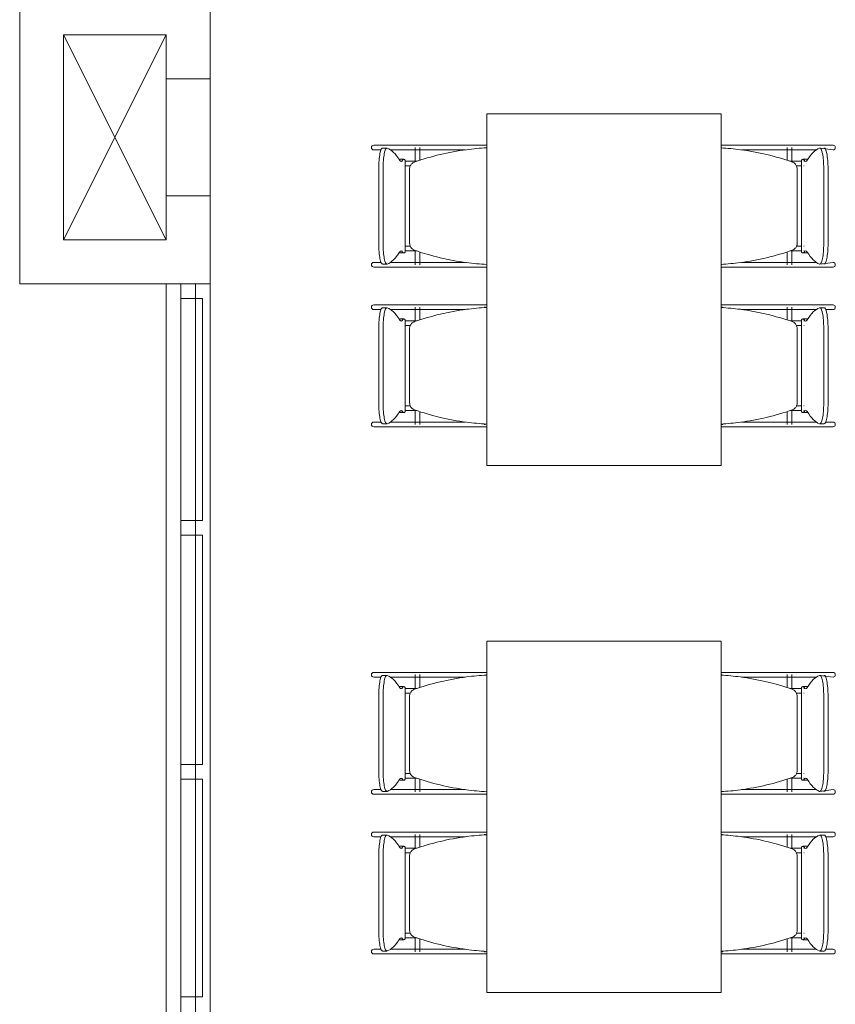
# Model space of a CAD drawing. Extents: x -1871171.1 to -1871111.3, y 2848215.5 to 2848272.6.
# Tile 55 of 121: x -1871166 to -1871163.2, y 2848255.9 to 2848259.2. Entities that reach past the tile are written whole.
import ezdxf

# ---------------------------------------------------------------- set-up
doc = ezdxf.new("R2010")
doc.units = 0
doc.header["$MEASUREMENT"] = 0
for name, color, linetype, lineweight in [('6075-BSE-ARQ-TERR$0$K-BSE-ARQ-ALV', 7, 'CONTINUOUS', 5), ('6075-BSE-ARQ-TERR$0$K-BSE-ARQ-LAY', 252, 'CONTINUOUS', 5), ('6075-BSE-ARQ-TERR$0$K-BSE-ARQ-MOB', 8, 'CONTINUOUS', 5)]:
    doc.layers.add(name, color=color, linetype=linetype, lineweight=lineweight)
doc.layers.add('K-NV2-ARQ-TXT-GER', color=1, linetype='CONTINUOUS')

# ---------------------------------------------------------------- blocks, each defined once
blk = doc.blocks.new('6075-BSE-ARQ-TERR')
at = {"layer": '6075-BSE-ARQ-TERR$0$K-BSE-ARQ-ALV'}
for p, q in [((0.65, -1), (0.65, -24.25)), ((0, -12.25), (0, -13.25)), ((0.15, -13.1), (0.15, -12.4)), ((0.15, -12.4), (0.5, -12.4)), ((0.5, -12.4), (0.5, -13.1)), ((0.5, -12.55), (0.65, -12.55)), ((0.65, -12.95), (0.5, -12.95)), ((0.5, -13.1), (0.15, -13.1)), ((0, -13.25), (0.65, -13.25)), ((0.5, -18.25), (0.5, -13.25))]:
    blk.add_line(p, q, dxfattribs=at)
at = {"layer": '6075-BSE-ARQ-TERR$0$K-BSE-ARQ-LAY'}
for p, q in [((0.15, -13.1), (0.5, -12.4)), ((0.15, -12.4), (0.5, -13.1)), ((0.55, -13.3), (0.6245, -13.3)), ((0.6245, -14.0583), (0.6245, -13.3)), ((0.6245, -14.8917), (0.6245, -14.1083)), ((0.6245, -15.685), (0.6245, -14.9417))]:
    blk.add_line(p, q, dxfattribs=at)
at = {"layer": '6075-BSE-ARQ-TERR$0$K-BSE-ARQ-LAY', "extrusion": (0, 0, -1)}
for p, q in [((0.55, -13.25), (0.55, -18.25)), ((0.6, -18.25), (0.6, -13.25)), ((0.6245, -14.0583), (0.55, -14.0583)), ((0.55, -14.1083), (0.6245, -14.1083)), ((0.6245, -14.8917), (0.55, -14.8917)), ((0.55, -14.9417), (0.6245, -14.9417)), ((0.6245, -15.685), (0.55, -15.685))]:
    blk.add_line(p, q, dxfattribs=at)
at = {"layer": '6075-BSE-ARQ-TERR$0$K-BSE-ARQ-MOB'}
for p, q in [((1.5947, -12.6701), (1.5947, -13.8701)), ((2.3947, -12.6701), (1.5947, -12.6701)), ((2.3947, -13.8701), (2.3947, -12.6701)), ((1.3519, -12.7771), (1.2087, -12.7771)), ((1.2087, -12.7931), (1.2339, -12.7931)), ((1.2541, -12.787), (1.2393, -12.787)), ((1.2654, -12.7931), (1.4305, -12.7931)), ((1.3499, -12.7846), (1.3499, -12.8339)), ((1.459, -12.7771), (1.3532, -12.7771)), ((1.3659, -12.8288), (1.3659, -12.7846)), ((1.559, -12.7771), (1.4614, -12.7771)), ((1.4614, -12.7931), (1.5213, -12.7931)), ((1.5947, -12.7771), (1.56, -12.7771)), ((2.3958, -12.7846), (2.3958, -12.7865)), ((2.4495, -12.7771), (2.4137, -12.7771)), ((2.6329, -12.7771), (2.4509, -12.7771)), ((2.4648, -12.7931), (2.6329, -12.7931)), ((2.6202, -12.7846), (2.6202, -12.8288)), ((2.6362, -12.8339), (2.6362, -12.7846)), ((2.7775, -12.7771), (2.6497, -12.7771)), ((2.6497, -12.7931), (2.7207, -12.7931)), ((2.7775, -12.7931), (2.7321, -12.787)), ((1.3119, -12.825), (1.2972, -12.825)), ((1.3161, -13.1418), (1.3161, -12.8284)), ((2.67, -12.8284), (2.67, -13.1418)), ((2.689, -12.825), (2.6742, -12.825)), ((1.226, -13.1132), (1.226, -12.857)), ((1.2407, -12.857), (1.2407, -13.1132)), ((1.3315, -12.8581), (1.3315, -13.1121)), ((2.6547, -13.1121), (2.6547, -12.8581)), ((2.7454, -13.1132), (2.7454, -12.857)), ((2.7602, -12.857), (2.7602, -13.1132)), ((1.3499, -13.1362), (1.3499, -13.1851)), ((1.3659, -13.1851), (1.3659, -13.1413)), ((2.6202, -13.1413), (2.6202, -13.1851)), ((2.6362, -13.1851), (2.6362, -13.1362)), ((1.2972, -13.1451), (1.3119, -13.1451)), ((2.6742, -13.1451), (2.689, -13.1451)), ((1.2339, -13.1771), (1.2087, -13.1771)), ((1.2087, -13.1931), (1.4305, -13.1931)), ((1.2393, -13.1832), (1.2541, -13.1832)), ((1.3519, -13.1771), (1.2654, -13.1771)), ((1.459, -13.1771), (1.3532, -13.1771)), ((1.5213, -13.1771), (1.4614, -13.1771)), ((1.4614, -13.1931), (1.5725, -13.1931)), ((2.3958, -13.1836), (2.3958, -13.1851)), ((2.4137, -13.1931), (2.5247, -13.1931)), ((2.6329, -13.1771), (2.4648, -13.1771)), ((2.5556, -13.1931), (2.7775, -13.1931)), ((2.7207, -13.1771), (2.6497, -13.1771)), ((2.7321, -13.1832), (2.7775, -13.1771)), ((1.3519, -13.3221), (1.2087, -13.3221)), ((1.2087, -13.3381), (1.2339, -13.3381)), ((1.2541, -13.332), (1.2393, -13.332)), ((1.2654, -13.3381), (1.4305, -13.3381)), ((1.3499, -13.3301), (1.3499, -13.3789)), ((1.459, -13.3221), (1.3532, -13.3221)), ((1.3659, -13.3738), (1.3659, -13.3301)), ((1.559, -13.3221), (1.4614, -13.3221)), ((1.4614, -13.3381), (1.5213, -13.3381)), ((1.5947, -13.3221), (1.56, -13.3221)), ((1.5863, -13.3301), (1.59, -13.3301)), ((2.3958, -13.3301), (2.3958, -13.3315)), ((2.3961, -13.3301), (2.3998, -13.3301)), ((2.4495, -13.3221), (2.4137, -13.3221)), ((2.6329, -13.3221), (2.4509, -13.3221)), ((2.4648, -13.3381), (2.6329, -13.3381)), ((2.6202, -13.3301), (2.6202, -13.3738)), ((2.6362, -13.3789), (2.6362, -13.3301)), ((2.7775, -13.3221), (2.6497, -13.3221)), ((2.6497, -13.3381), (2.7207, -13.3381)), ((2.7468, -13.332), (2.7321, -13.332)), ((2.7522, -13.3381), (2.7775, -13.3381)), ((1.3119, -13.37), (1.2972, -13.37)), ((1.3161, -13.6868), (1.3161, -13.3734)), ((2.67, -13.3734), (2.67, -13.6868)), ((2.689, -13.37), (2.6742, -13.37)), ((1.226, -13.6582), (1.226, -13.402)), ((1.2407, -13.402), (1.2407, -13.6582)), ((1.3315, -13.4031), (1.3315, -13.6571)), ((2.6547, -13.6571), (2.6547, -13.4031)), ((2.7454, -13.6582), (2.7454, -13.402)), ((2.7602, -13.402), (2.7602, -13.6582)), ((1.2972, -13.6901), (1.3119, -13.6901)), ((1.3499, -13.6812), (1.3499, -13.7306)), ((1.3659, -13.7306), (1.3659, -13.6863)), ((2.6202, -13.6863), (2.6202, -13.7306)), ((2.6362, -13.7306), (2.6362, -13.6812)), ((2.6742, -13.6901), (2.689, -13.6901)), ((1.2339, -13.7221), (1.2087, -13.7221)), ((1.2087, -13.7381), (1.4305, -13.7381)), ((1.2393, -13.7282), (1.2541, -13.7282)), ((1.3519, -13.7221), (1.2654, -13.7221)), ((1.459, -13.7221), (1.3532, -13.7221)), ((1.5213, -13.7221), (1.4614, -13.7221)), ((1.4614, -13.7381), (1.5725, -13.7381)), ((1.59, -13.7306), (1.5855, -13.7306)), ((2.3958, -13.7286), (2.3958, -13.7306)), ((2.4007, -13.7306), (2.3961, -13.7306)), ((2.4137, -13.7381), (2.5247, -13.7381)), ((2.6329, -13.7221), (2.4648, -13.7221)), ((2.5556, -13.7381), (2.7775, -13.7381)), ((2.7207, -13.7221), (2.6497, -13.7221)), ((2.7321, -13.7282), (2.7468, -13.7282)), ((2.7775, -13.7221), (2.7522, -13.7221)), ((1.5947, -13.8701), (2.3947, -13.8701)), ((1.5947, -14.4701), (1.5947, -15.6701)), ((2.3947, -14.4701), (1.5947, -14.4701)), ((2.3947, -15.6701), (2.3947, -14.4701)), ((1.3519, -14.5771), (1.2087, -14.5771)), ((1.2541, -14.587), (1.2393, -14.587)), ((1.3499, -14.5846), (1.3499, -14.6339)), ((1.459, -14.5771), (1.3532, -14.5771)), ((1.3659, -14.6288), (1.3659, -14.5846)), ((1.559, -14.5771), (1.4614, -14.5771)), ((1.5947, -14.5771), (1.56, -14.5771)), ((2.3958, -14.5846), (2.3958, -14.5865)), ((2.4495, -14.5771), (2.4137, -14.5771)), ((2.6329, -14.5771), (2.4509, -14.5771)), ((2.6202, -14.5846), (2.6202, -14.6288)), ((2.6362, -14.6339), (2.6362, -14.5846)), ((2.7775, -14.5771), (2.6497, -14.5771)), ((2.7775, -14.5931), (2.7321, -14.587)), ((1.2087, -14.5931), (1.2339, -14.5931)), ((1.2654, -14.5931), (1.4305, -14.5931)), ((1.4614, -14.5931), (1.5213, -14.5931)), ((2.4648, -14.5931), (2.6329, -14.5931)), ((2.6497, -14.5931), (2.7207, -14.5931)), ((1.3119, -14.625), (1.2972, -14.625)), ((1.3161, -14.9418), (1.3161, -14.6284)), ((2.67, -14.6284), (2.67, -14.9418)), ((2.689, -14.625), (2.6742, -14.625)), ((1.226, -14.9132), (1.226, -14.657)), ((1.2407, -14.657), (1.2407, -14.9132)), ((1.3315, -14.6581), (1.3315, -14.9121)), ((2.6547, -14.9121), (2.6547, -14.6581)), ((2.7454, -14.9132), (2.7454, -14.657)), ((2.7602, -14.657), (2.7602, -14.9132)), ((1.2972, -14.9451), (1.3119, -14.9451)), ((1.3499, -14.9362), (1.3499, -14.9851)), ((1.3659, -14.9851), (1.3659, -14.9413)), ((2.6202, -14.9413), (2.6202, -14.9851)), ((2.6362, -14.9851), (2.6362, -14.9362)), ((2.6742, -14.9451), (2.689, -14.9451)), ((1.2339, -14.9771), (1.2087, -14.9771)), ((1.2393, -14.9832), (1.2541, -14.9832)), ((1.3519, -14.9771), (1.2654, -14.9771)), ((1.459, -14.9771), (1.3532, -14.9771)), ((1.5213, -14.9771), (1.4614, -14.9771)), ((2.3958, -14.9836), (2.3958, -14.9851)), ((2.6329, -14.9771), (2.4648, -14.9771)), ((2.7207, -14.9771), (2.6497, -14.9771)), ((2.7321, -14.9832), (2.7775, -14.9771)), ((1.2087, -14.9931), (1.4305, -14.9931)), ((1.4614, -14.9931), (1.5725, -14.9931)), ((2.4137, -14.9931), (2.5247, -14.9931)), ((2.5556, -14.9931), (2.7775, -14.9931)), ((1.3519, -15.1221), (1.2087, -15.1221)), ((1.459, -15.1221), (1.3532, -15.1221)), ((1.559, -15.1221), (1.4614, -15.1221)), ((1.5947, -15.1221), (1.56, -15.1221)), ((2.4495, -15.1221), (2.4137, -15.1221)), ((2.6329, -15.1221), (2.4509, -15.1221)), ((2.7775, -15.1221), (2.6497, -15.1221)), ((1.2087, -15.1381), (1.2339, -15.1381)), ((1.2541, -15.132), (1.2393, -15.132)), ((1.2654, -15.1381), (1.4305, -15.1381)), ((1.3499, -15.1301), (1.3499, -15.1789)), ((1.3659, -15.1738), (1.3659, -15.1301)), ((1.4614, -15.1381), (1.5213, -15.1381)), ((1.5863, -15.1301), (1.59, -15.1301)), ((2.3958, -15.1301), (2.3958, -15.1315)), ((2.3961, -15.1301), (2.3998, -15.1301)), ((2.4648, -15.1381), (2.6329, -15.1381)), ((2.6202, -15.1301), (2.6202, -15.1738)), ((2.6362, -15.1789), (2.6362, -15.1301)), ((2.6497, -15.1381), (2.7207, -15.1381)), ((2.7468, -15.132), (2.7321, -15.132)), ((2.7522, -15.1381), (2.7775, -15.1381)), ((1.3119, -15.17), (1.2972, -15.17)), ((1.3161, -15.4868), (1.3161, -15.1734)), ((2.67, -15.1734), (2.67, -15.4868)), ((2.689, -15.17), (2.6742, -15.17)), ((1.226, -15.4582), (1.226, -15.202)), ((1.2407, -15.202), (1.2407, -15.4582)), ((1.3315, -15.2031), (1.3315, -15.4571)), ((2.6547, -15.4571), (2.6547, -15.2031)), ((2.7454, -15.4582), (2.7454, -15.202)), ((2.7602, -15.202), (2.7602, -15.4582)), ((1.2972, -15.4901), (1.3119, -15.4901)), ((1.3499, -15.4812), (1.3499, -15.5306)), ((1.3659, -15.5306), (1.3659, -15.4863)), ((2.6202, -15.4863), (2.6202, -15.5306)), ((2.6362, -15.5306), (2.6362, -15.4812)), ((2.6742, -15.4901), (2.689, -15.4901)), ((1.2339, -15.5221), (1.2087, -15.5221)), ((1.2393, -15.5282), (1.2541, -15.5282)), ((1.3519, -15.5221), (1.2654, -15.5221)), ((1.459, -15.5221), (1.3532, -15.5221)), ((1.5213, -15.5221), (1.4614, -15.5221)), ((2.3958, -15.5286), (2.3958, -15.5306)), ((2.6329, -15.5221), (2.4648, -15.5221)), ((2.7207, -15.5221), (2.6497, -15.5221)), ((2.7321, -15.5282), (2.7468, -15.5282)), ((2.7775, -15.5221), (2.7522, -15.5221)), ((1.2087, -15.5381), (1.4305, -15.5381)), ((1.4614, -15.5381), (1.5725, -15.5381)), ((1.59, -15.5306), (1.5855, -15.5306)), ((2.4007, -15.5306), (2.3961, -15.5306)), ((2.4137, -15.5381), (2.5247, -15.5381)), ((2.5556, -15.5381), (2.7775, -15.5381)), ((1.5947, -15.6701), (2.3947, -15.6701))]:
    blk.add_line(p, q, dxfattribs=at)
at = {"layer": '6075-BSE-ARQ-TERR$0$K-BSE-ARQ-MOB', "flags": 128}
for points in [[(1.3532, -12.7771), (1.3457, -12.7771), (1.3445, -12.7771), (1.3365, -12.7771)], [(1.3365, -12.7931), (1.3532, -12.7931)], [(1.4614, -12.7771), (1.4566, -12.7771), (1.4337, -12.7771), (1.4305, -12.7771)], [(1.4305, -12.7931), (1.4614, -12.7931)], [(1.56, -12.7771), (1.5558, -12.7771), (1.5445, -12.7771), (1.5353, -12.7771)], [(1.5947, -12.7771), (1.5725, -12.7771)], [(2.4137, -12.7771), (2.3947, -12.7771)], [(2.4509, -12.7771), (2.4453, -12.7771), (2.4347, -12.7771), (2.4261, -12.7771)], [(2.5556, -12.7771), (2.5247, -12.7771)], [(2.5247, -12.7931), (2.5556, -12.7931)], [(2.6497, -12.7771), (2.6452, -12.7771), (2.6337, -12.7771), (2.6329, -12.7771)], [(2.6329, -12.7931), (2.6497, -12.7931)], [(1.3079, -12.8321), (1.3083, -12.8321)], [(1.3163, -12.8321), (1.3557, -12.8321)], [(2.6305, -12.8321), (2.6697, -12.8321)], [(2.6778, -12.8321), (2.6782, -12.8321), (2.6782, -12.8321)], [(1.3084, -12.8481), (1.3079, -12.8481), (1.3079, -12.8481)], [(1.333, -12.8481), (1.3253, -12.8481), (1.3239, -12.8481), (1.3165, -12.8481)], [(2.6699, -12.8481), (2.6652, -12.8481), (2.6534, -12.8481), (2.6524, -12.8481)], [(2.6782, -12.8481), (2.6778, -12.8481)], [(1.3079, -13.1221), (1.3083, -13.1221)], [(1.3084, -13.1381), (1.3079, -13.1381), (1.3079, -13.1381)], [(1.3163, -13.1221), (1.3337, -13.1221)], [(1.3557, -13.1381), (1.3239, -13.1381), (1.3165, -13.1381)], [(2.6699, -13.1381), (2.6652, -13.1381), (2.6341, -13.1381), (2.6305, -13.1381)], [(2.6531, -13.1221), (2.6697, -13.1221)], [(2.6778, -13.1221), (2.6782, -13.1221), (2.6782, -13.1221)], [(2.6782, -13.1381), (2.6778, -13.1381)], [(1.3532, -13.1771), (1.3457, -13.1771), (1.3445, -13.1771), (1.3365, -13.1771)], [(1.3365, -13.1931), (1.3532, -13.1931)], [(1.4614, -13.1771), (1.4566, -13.1771), (1.4337, -13.1771), (1.4305, -13.1771)], [(1.4305, -13.1931), (1.4614, -13.1931)], [(1.5353, -13.1931), (1.56, -13.1931)], [(1.5725, -13.1931), (1.5947, -13.1931)], [(2.3947, -13.1931), (2.4137, -13.1931)], [(2.4261, -13.1931), (2.4509, -13.1931)], [(2.5556, -13.1771), (2.5247, -13.1771)], [(2.5247, -13.1931), (2.5556, -13.1931)], [(2.6497, -13.1771), (2.6452, -13.1771), (2.6337, -13.1771), (2.6329, -13.1771)], [(2.6329, -13.1931), (2.6497, -13.1931)], [(1.3532, -13.3221), (1.3457, -13.3221), (1.3445, -13.3221), (1.3365, -13.3221)], [(1.3365, -13.3381), (1.3532, -13.3381)], [(1.4614, -13.3221), (1.4566, -13.3221), (1.4337, -13.3221), (1.4305, -13.3221)], [(1.4305, -13.3381), (1.4614, -13.3381)], [(1.56, -13.3221), (1.5558, -13.3221), (1.5445, -13.3221), (1.5353, -13.3221)], [(1.5947, -13.3221), (1.5725, -13.3221)], [(2.4137, -13.3221), (2.3947, -13.3221)], [(2.4509, -13.3221), (2.4453, -13.3221), (2.4347, -13.3221), (2.4261, -13.3221)], [(2.5556, -13.3221), (2.5247, -13.3221)], [(2.5247, -13.3381), (2.5556, -13.3381)], [(2.6497, -13.3221), (2.6452, -13.3221), (2.6337, -13.3221), (2.6329, -13.3221)], [(2.6329, -13.3381), (2.6497, -13.3381)], [(1.3079, -13.3771), (1.3083, -13.3771)], [(1.3163, -13.3771), (1.3557, -13.3771)], [(2.6305, -13.3771), (2.6697, -13.3771)], [(2.6778, -13.3771), (2.6782, -13.3771), (2.6782, -13.3771)], [(1.3084, -13.3931), (1.3079, -13.3931), (1.3079, -13.3931)], [(1.333, -13.3931), (1.3253, -13.3931), (1.3239, -13.3931), (1.3165, -13.3931)], [(2.6699, -13.3931), (2.6652, -13.3931), (2.6534, -13.3931), (2.6524, -13.3931)], [(2.6782, -13.3931), (2.6778, -13.3931)], [(1.3079, -13.6671), (1.3083, -13.6671)], [(1.3163, -13.6671), (1.3337, -13.6671)], [(2.6531, -13.6671), (2.6697, -13.6671)], [(2.6778, -13.6671), (2.6782, -13.6671), (2.6782, -13.6671)], [(1.3084, -13.6831), (1.3079, -13.6831), (1.3079, -13.6831)], [(1.3557, -13.6831), (1.3239, -13.6831), (1.3165, -13.6831)], [(2.6699, -13.6831), (2.6652, -13.6831), (2.6341, -13.6831), (2.6305, -13.6831)], [(2.6782, -13.6831), (2.6778, -13.6831)], [(1.3532, -13.7221), (1.3457, -13.7221), (1.3445, -13.7221), (1.3365, -13.7221)], [(1.3365, -13.7381), (1.3532, -13.7381)], [(1.4614, -13.7221), (1.4566, -13.7221), (1.4337, -13.7221), (1.4305, -13.7221)], [(1.4305, -13.7381), (1.4614, -13.7381)], [(1.5353, -13.7381), (1.56, -13.7381)], [(1.5725, -13.7381), (1.5947, -13.7381)], [(2.3947, -13.7381), (2.4137, -13.7381)], [(2.4261, -13.7381), (2.4509, -13.7381)], [(2.5556, -13.7221), (2.5247, -13.7221)], [(2.5247, -13.7381), (2.5556, -13.7381)], [(2.6497, -13.7221), (2.6452, -13.7221), (2.6337, -13.7221), (2.6329, -13.7221)], [(2.6329, -13.7381), (2.6497, -13.7381)], [(1.3532, -14.5771), (1.3457, -14.5771), (1.3445, -14.5771), (1.3365, -14.5771)], [(1.4614, -14.5771), (1.4566, -14.5771), (1.4337, -14.5771), (1.4305, -14.5771)], [(1.56, -14.5771), (1.5558, -14.5771), (1.5445, -14.5771), (1.5353, -14.5771)], [(1.5947, -14.5771), (1.5725, -14.5771)], [(2.4137, -14.5771), (2.3947, -14.5771)], [(2.4509, -14.5771), (2.4453, -14.5771), (2.4347, -14.5771), (2.4261, -14.5771)], [(2.5556, -14.5771), (2.5247, -14.5771)], [(2.6497, -14.5771), (2.6452, -14.5771), (2.6337, -14.5771), (2.6329, -14.5771)], [(1.3365, -14.5931), (1.3532, -14.5931)], [(1.4305, -14.5931), (1.4614, -14.5931)], [(2.5247, -14.5931), (2.5556, -14.5931)], [(2.6329, -14.5931), (2.6497, -14.5931)], [(1.3079, -14.6321), (1.3083, -14.6321)], [(1.3084, -14.6481), (1.3079, -14.6481), (1.3079, -14.6481)], [(1.3163, -14.6321), (1.3557, -14.6321)], [(1.333, -14.6481), (1.3253, -14.6481), (1.3239, -14.6481), (1.3165, -14.6481)], [(2.6305, -14.6321), (2.6697, -14.6321)], [(2.6699, -14.6481), (2.6652, -14.6481), (2.6534, -14.6481), (2.6524, -14.6481)], [(2.6778, -14.6321), (2.6782, -14.6321), (2.6782, -14.6321)], [(2.6782, -14.6481), (2.6778, -14.6481)], [(1.3079, -14.9221), (1.3083, -14.9221)], [(1.3163, -14.9221), (1.3337, -14.9221)], [(2.6531, -14.9221), (2.6697, -14.9221)], [(2.6778, -14.9221), (2.6782, -14.9221), (2.6782, -14.9221)], [(1.3084, -14.9381), (1.3079, -14.9381), (1.3079, -14.9381)], [(1.3557, -14.9381), (1.3239, -14.9381), (1.3165, -14.9381)], [(2.6699, -14.9381), (2.6652, -14.9381), (2.6341, -14.9381), (2.6305, -14.9381)], [(2.6782, -14.9381), (2.6778, -14.9381)], [(1.3532, -14.9771), (1.3457, -14.9771), (1.3445, -14.9771), (1.3365, -14.9771)], [(1.4614, -14.9771), (1.4566, -14.9771), (1.4337, -14.9771), (1.4305, -14.9771)], [(2.5556, -14.9771), (2.5247, -14.9771)], [(2.6497, -14.9771), (2.6452, -14.9771), (2.6337, -14.9771), (2.6329, -14.9771)], [(1.3365, -14.9931), (1.3532, -14.9931)], [(1.4305, -14.9931), (1.4614, -14.9931)], [(1.5353, -14.9931), (1.56, -14.9931)], [(1.5725, -14.9931), (1.5947, -14.9931)], [(2.3947, -14.9931), (2.4137, -14.9931)], [(2.4261, -14.9931), (2.4509, -14.9931)], [(2.5247, -14.9931), (2.5556, -14.9931)], [(2.6329, -14.9931), (2.6497, -14.9931)], [(1.3532, -15.1221), (1.3457, -15.1221), (1.3445, -15.1221), (1.3365, -15.1221)], [(1.4614, -15.1221), (1.4566, -15.1221), (1.4337, -15.1221), (1.4305, -15.1221)], [(1.56, -15.1221), (1.5558, -15.1221), (1.5445, -15.1221), (1.5353, -15.1221)], [(1.5947, -15.1221), (1.5725, -15.1221)], [(2.4137, -15.1221), (2.3947, -15.1221)], [(2.4509, -15.1221), (2.4453, -15.1221), (2.4347, -15.1221), (2.4261, -15.1221)], [(2.5556, -15.1221), (2.5247, -15.1221)], [(2.6497, -15.1221), (2.6452, -15.1221), (2.6337, -15.1221), (2.6329, -15.1221)], [(1.3365, -15.1381), (1.3532, -15.1381)], [(1.4305, -15.1381), (1.4614, -15.1381)], [(2.5247, -15.1381), (2.5556, -15.1381)], [(2.6329, -15.1381), (2.6497, -15.1381)], [(1.3079, -15.1771), (1.3083, -15.1771)], [(1.3163, -15.1771), (1.3557, -15.1771)], [(2.6305, -15.1771), (2.6697, -15.1771)], [(2.6778, -15.1771), (2.6782, -15.1771), (2.6782, -15.1771)], [(1.3084, -15.1931), (1.3079, -15.1931), (1.3079, -15.1931)], [(1.333, -15.1931), (1.3253, -15.1931), (1.3239, -15.1931), (1.3165, -15.1931)], [(2.6699, -15.1931), (2.6652, -15.1931), (2.6534, -15.1931), (2.6524, -15.1931)], [(2.6782, -15.1931), (2.6778, -15.1931)], [(1.3079, -15.4671), (1.3083, -15.4671)], [(1.3084, -15.4831), (1.3079, -15.4831), (1.3079, -15.4831)], [(1.3163, -15.4671), (1.3337, -15.4671)], [(1.3557, -15.4831), (1.3239, -15.4831), (1.3165, -15.4831)], [(2.6699, -15.4831), (2.6652, -15.4831), (2.6341, -15.4831), (2.6305, -15.4831)], [(2.6531, -15.4671), (2.6697, -15.4671)], [(2.6778, -15.4671), (2.6782, -15.4671), (2.6782, -15.4671)], [(2.6782, -15.4831), (2.6778, -15.4831)], [(1.3532, -15.5221), (1.3457, -15.5221), (1.3445, -15.5221), (1.3365, -15.5221)], [(1.4614, -15.5221), (1.4566, -15.5221), (1.4337, -15.5221), (1.4305, -15.5221)], [(2.5556, -15.5221), (2.5247, -15.5221)], [(2.6497, -15.5221), (2.6452, -15.5221), (2.6337, -15.5221), (2.6329, -15.5221)], [(1.3365, -15.5381), (1.3532, -15.5381)], [(1.4305, -15.5381), (1.4614, -15.5381)], [(1.5353, -15.5381), (1.56, -15.5381)], [(1.5725, -15.5381), (1.5947, -15.5381)], [(2.3947, -15.5381), (2.4137, -15.5381)], [(2.4261, -15.5381), (2.4509, -15.5381)], [(2.5247, -15.5381), (2.5556, -15.5381)], [(2.6329, -15.5381), (2.6497, -15.5381)]]:
    blk.add_lwpolyline(points, dxfattribs=at)
at = {"layer": '6075-BSE-ARQ-TERR$0$K-BSE-ARQ-MOB'}
for centre, major_axis, ratio, start_param, end_param in [((1.2087, -12.7851), (0, 0.008), 0.93358, 0, 1.570796), ((1.2087, -12.7851), (0, 0.008), 0.93358, 1.570796, 3.141593), ((1.2393, -12.857), (0, 0.07), 0.190809, -0.06917, 1.570796), ((1.2541, -12.857), (0, 0.07), 0.190809, -0.06917, 1.570796), ((1.242, -13.7657), (0, 0.9808), 0.190809, -0.299129, -0.06917), ((2.7441, -13.7657), (0, 0.9808), 0.190809, 0.06917, 0.299129), ((2.7321, -12.857), (0, 0.07), 0.190809, -1.570796, 0.06917), ((2.7468, -12.857), (0, 0.07), 0.190809, -1.570796, 0.06917), ((2.7775, -12.7851), (0, 0.008), 0.93358, 4.712389, 6.283185), ((2.7775, -12.7851), (0, 0.008), 0.93358, 3.141593, 4.712389), ((1.2972, -12.9), (0, 0.0749), 0.190809, -0.09971, 0.09971), ((1.3024, -12.7392), (0, 0.0933), 0.190809, 2.842464, 3.440721), ((1.3119, -12.9), (0, 0.0749), 0.190809, -0.299129, 0.299129), ((2.6742, -12.9), (0, 0.0749), 0.190809, -0.299129, 0.299129), ((2.6837, -12.7392), (0, 0.0933), 0.190809, 2.842464, 3.440721), ((2.689, -12.9), (0, 0.0749), 0.190809, -0.09971, 0.09971), ((1.2393, -13.1132), (0, 0.07), 0.190809, 1.570796, 3.210763), ((1.2541, -13.1132), (0, 0.07), 0.190809, 1.570796, 3.210763), ((1.242, -12.2045), (0, 0.9808), 0.190809, 3.210763, 3.440721), ((1.3024, -13.231), (0, 0.0933), 0.190809, -0.299129, 0.299129), ((1.3119, -13.0702), (0, 0.0749), 0.190809, 2.842464, 3.440721), ((2.6742, -13.0702), (0, 0.0749), 0.190809, 2.842464, 3.440721), ((2.6837, -13.231), (0, 0.0933), 0.190809, -0.299129, 0.299129), ((2.7441, -12.2045), (0, 0.9808), 0.190809, 2.842464, 3.072423), ((2.7321, -13.1132), (0, 0.07), 0.190809, 3.072423, 4.712389), ((2.7468, -13.1132), (0, 0.07), 0.190809, 3.072423, 4.712389), ((1.2972, -13.0702), (0, 0.0749), 0.190809, 3.041883, 3.241302), ((2.689, -13.0702), (0, 0.0749), 0.190809, 3.041883, 3.241302), ((1.2087, -13.1851), (0, 0.008), 0.93358, 0, 1.570796), ((1.2087, -13.1851), (0, 0.008), 0.93358, 1.570796, 3.141593), ((2.7775, -13.1851), (0, 0.008), 0.93358, -1.570796, 0), ((2.7775, -13.1851), (0, 0.008), 0.93358, 3.141593, 4.712389), ((1.2087, -13.3301), (0, 0.008), 0.93358, 0, 1.570796), ((1.2087, -13.3301), (0, 0.008), 0.93358, 1.570796, 3.141593), ((1.2393, -13.402), (0, 0.07), 0.190809, -0.06917, 1.570796), ((1.2541, -13.402), (0, 0.07), 0.190809, -0.06917, 1.570796), ((1.242, -14.3107), (0, 0.9808), 0.190809, -0.299129, -0.06917), ((2.7441, -14.3107), (0, 0.9808), 0.190809, 0.06917, 0.299129), ((2.7321, -13.402), (0, 0.07), 0.190809, -1.570796, 0.06917), ((2.7468, -13.402), (0, 0.07), 0.190809, -1.570796, 0.06917), ((2.7775, -13.3301), (0, 0.008), 0.93358, -1.570796, 0), ((2.7775, -13.3301), (0, 0.008), 0.93358, 3.141593, 4.712389), ((1.2972, -13.445), (0, 0.0749), 0.190809, -0.09971, 0.09971), ((1.3024, -13.2842), (0, 0.0933), 0.190809, 2.842464, 3.440721), ((1.3119, -13.445), (0, 0.0749), 0.190809, -0.299129, 0.299129), ((2.6742, -13.445), (0, 0.0749), 0.190809, -0.299129, 0.299129), ((2.6837, -13.2842), (0, 0.0933), 0.190809, 2.842464, 3.440721), ((2.689, -13.445), (0, 0.0749), 0.190809, -0.09971, 0.09971), ((1.2393, -13.6582), (0, 0.07), 0.190809, 1.570796, 3.210763), ((1.2541, -13.6582), (0, 0.07), 0.190809, 1.570796, 3.210763), ((2.7321, -13.6582), (0, 0.07), 0.190809, 3.072423, 4.712389), ((2.7468, -13.6582), (0, 0.07), 0.190809, 3.072423, 4.712389), ((1.242, -12.7495), (0, 0.9808), 0.190809, 3.210763, 3.440721), ((1.2972, -13.6152), (0, 0.0749), 0.190809, 3.041883, 3.241302), ((1.3024, -13.776), (0, 0.0933), 0.190809, -0.299129, 0.299129), ((1.3119, -13.6152), (0, 0.0749), 0.190809, 2.842464, 3.440721), ((2.6742, -13.6152), (0, 0.0749), 0.190809, 2.842464, 3.440721), ((2.6837, -13.776), (0, 0.0933), 0.190809, -0.299129, 0.299129), ((2.689, -13.6152), (0, 0.0749), 0.190809, 3.041883, 3.241302), ((2.7441, -12.7495), (0, 0.9808), 0.190809, 2.842464, 3.072423), ((1.2087, -13.7301), (0, 0.008), 0.93358, 0, 1.570796), ((1.2087, -13.7301), (0, 0.008), 0.93358, 1.570796, 3.141593), ((2.7775, -13.7301), (0, 0.008), 0.93358, 4.712389, 6.283185), ((2.7775, -13.7301), (0, 0.008), 0.93358, 3.141593, 4.712389), ((1.2087, -14.5851), (0, 0.008), 0.93358, 0, 1.570796), ((1.2087, -14.5851), (0, 0.008), 0.93358, 1.570796, 3.141593), ((1.2393, -14.657), (0, 0.07), 0.190809, -0.06917, 1.570796), ((1.2541, -14.657), (0, 0.07), 0.190809, -0.06917, 1.570796), ((1.242, -15.5657), (0, 0.9808), 0.190809, -0.299129, -0.06917), ((2.7441, -15.5657), (0, 0.9808), 0.190809, 0.06917, 0.299129), ((2.7321, -14.657), (0, 0.07), 0.190809, 4.712389, 6.352355), ((2.7468, -14.657), (0, 0.07), 0.190809, 4.712389, 6.352355), ((2.7775, -14.5851), (0, 0.008), 0.93358, 4.712389, 6.283185), ((2.7775, -14.5851), (0, 0.008), 0.93358, 3.141593, 4.712389), ((1.2972, -14.7), (0, 0.0749), 0.190809, -0.09971, 0.09971), ((1.3024, -14.5392), (0, 0.0933), 0.190809, 2.842464, 3.440721), ((1.3119, -14.7), (0, 0.0749), 0.190809, -0.299129, 0.299129), ((2.6742, -14.7), (0, 0.0749), 0.190809, -0.299129, 0.299129), ((2.6837, -14.5392), (0, 0.0933), 0.190809, 2.842464, 3.440721), ((2.689, -14.7), (0, 0.0749), 0.190809, -0.09971, 0.09971), ((1.2393, -14.9132), (0, 0.07), 0.190809, 1.570796, 3.210763), ((1.2541, -14.9132), (0, 0.07), 0.190809, 1.570796, 3.210763), ((2.7321, -14.9132), (0, 0.07), 0.190809, 3.072423, 4.712389), ((2.7468, -14.9132), (0, 0.07), 0.190809, 3.072423, 4.712389), ((1.242, -14.0045), (0, 0.9808), 0.190809, 3.210763, 3.440721), ((1.2972, -14.8702), (0, 0.0749), 0.190809, 3.041883, 3.241302), ((1.3024, -15.031), (0, 0.0933), 0.190809, -0.299129, 0.299129), ((1.3119, -14.8702), (0, 0.0749), 0.190809, 2.842464, 3.440721), ((2.6742, -14.8702), (0, 0.0749), 0.190809, 2.842464, 3.440721), ((2.6837, -15.031), (0, 0.0933), 0.190809, -0.299129, 0.299129), ((2.689, -14.8702), (0, 0.0749), 0.190809, 3.041883, 3.241302), ((2.7441, -14.0045), (0, 0.9808), 0.190809, 2.842464, 3.072423), ((1.2087, -14.9851), (0, 0.008), 0.93358, 0, 1.570796), ((1.2087, -14.9851), (0, 0.008), 0.93358, 1.570796, 3.141593), ((2.7775, -14.9851), (0, 0.008), 0.93358, -1.570796, 0), ((2.7775, -14.9851), (0, 0.008), 0.93358, 3.141593, 4.712389), ((1.2087, -15.1301), (0, 0.008), 0.93358, 0, 1.570796), ((2.7775, -15.1301), (0, 0.008), 0.93358, -1.570796, 0), ((1.2087, -15.1301), (0, 0.008), 0.93358, 1.570796, 3.141593), ((1.2393, -15.202), (0, 0.07), 0.190809, -0.06917, 1.570796), ((1.2541, -15.202), (0, 0.07), 0.190809, -0.06917, 1.570796), ((1.242, -16.1107), (0, 0.9808), 0.190809, -0.299129, -0.06917), ((2.7441, -16.1107), (0, 0.9808), 0.190809, 0.06917, 0.299129), ((2.7321, -15.202), (0, 0.07), 0.190809, 4.712389, 6.352355), ((2.7468, -15.202), (0, 0.07), 0.190809, 4.712389, 6.352355), ((2.7775, -15.1301), (0, 0.008), 0.93358, 3.141593, 4.712389), ((1.2972, -15.245), (0, 0.0749), 0.190809, -0.09971, 0.09971), ((1.3024, -15.0842), (0, 0.0933), 0.190809, 2.842464, 3.440721), ((1.3119, -15.245), (0, 0.0749), 0.190809, -0.299129, 0.299129), ((2.6742, -15.245), (0, 0.0749), 0.190809, -0.299129, 0.299129), ((2.6837, -15.0842), (0, 0.0933), 0.190809, 2.842464, 3.440721), ((2.689, -15.245), (0, 0.0749), 0.190809, -0.09971, 0.09971), ((1.2393, -15.4582), (0, 0.07), 0.190809, 1.570796, 3.210763), ((1.2541, -15.4582), (0, 0.07), 0.190809, 1.570796, 3.210763), ((2.7321, -15.4582), (0, 0.07), 0.190809, 3.072423, 4.712389), ((2.7468, -15.4582), (0, 0.07), 0.190809, 3.072423, 4.712389), ((1.242, -14.5495), (0, 0.9808), 0.190809, 3.210763, 3.440721), ((1.2972, -15.4152), (0, 0.0749), 0.190809, 3.041883, 3.241302), ((1.3024, -15.576), (0, 0.0933), 0.190809, -0.299129, 0.299129), ((1.3119, -15.4152), (0, 0.0749), 0.190809, 2.842464, 3.440721), ((2.6742, -15.4152), (0, 0.0749), 0.190809, 2.842464, 3.440721), ((2.6837, -15.576), (0, 0.0933), 0.190809, -0.299129, 0.299129), ((2.689, -15.4152), (0, 0.0749), 0.190809, 3.041883, 3.241302), ((2.7441, -14.5495), (0, 0.9808), 0.190809, 2.842464, 3.072423), ((1.2087, -15.5301), (0, 0.008), 0.93358, 0, 1.570796), ((2.7775, -15.5301), (0, 0.008), 0.93358, 4.712389, 6.283185), ((1.2087, -15.5301), (0, 0.008), 0.93358, 1.570796, 3.141593), ((2.7775, -15.5301), (0, 0.008), 0.93358, 3.141593, 4.712389)]:
    blk.add_ellipse(centre, major_axis=major_axis, ratio=ratio, start_param=start_param, end_param=end_param, dxfattribs=at)
for points, knots in [([(1.5947, -12.786), (1.5715, -12.7872), (1.518, -12.7922), (1.4353, -12.8075), (1.3769, -12.8245), (1.3482, -12.8345)], [0.0794766, 0.0794766, 0.0794766, 0.0794766, 0.3333333, 0.6666667, 1, 1, 1, 1]), ([(2.6379, -12.8345), (2.6092, -12.8245), (2.5509, -12.8075), (2.4692, -12.7924), (2.4168, -12.7874), (2.3947, -12.7862)], [0, 0, 0, 0, 0.3333333, 0.6666667, 0.9087018, 0.9087018, 0.9087018, 0.9087018]), ([(1.3482, -12.8345), (1.3463, -12.8352), (1.3426, -12.837), (1.3371, -12.8417), (1.3335, -12.8475), (1.3317, -12.8534), (1.3315, -12.8565), (1.3315, -12.8581)], [0, 0, 0, 0, 0.2, 0.4, 0.7, 0.85, 1, 1, 1, 1]), ([(2.6547, -12.8581), (2.6547, -12.856), (2.6542, -12.8519), (2.6515, -12.8451), (2.6472, -12.8398), (2.6422, -12.8362), (2.6394, -12.835), (2.6379, -12.8345)], [0, 0, 0, 0, 0.2, 0.4, 0.7, 0.85, 1, 1, 1, 1]), ([(1.3315, -13.1121), (1.3315, -13.1142), (1.332, -13.1183), (1.3346, -13.1251), (1.3389, -13.1304), (1.344, -13.1339), (1.3468, -13.1352), (1.3482, -13.1357)], [0, 0, 0, 0, 0.2, 0.4, 0.7, 0.85, 1, 1, 1, 1]), ([(1.3482, -13.1357), (1.3769, -13.1457), (1.4353, -13.1627), (1.518, -13.1779), (1.5715, -13.1829), (1.5947, -13.1842)], [0, 0, 0, 0, 0.3333333, 0.6666667, 0.9205234, 0.9205234, 0.9205234, 0.9205234]), ([(2.3947, -13.184), (2.4168, -13.1827), (2.4692, -13.1777), (2.5509, -13.1627), (2.6092, -13.1457), (2.6379, -13.1357)], [0.0912982, 0.0912982, 0.0912982, 0.0912982, 0.3333333, 0.6666667, 1, 1, 1, 1]), ([(2.6379, -13.1357), (2.6399, -13.135), (2.6435, -13.1332), (2.6491, -13.1285), (2.6527, -13.1227), (2.6544, -13.1167), (2.6547, -13.1137), (2.6547, -13.1121)], [0, 0, 0, 0, 0.2, 0.4, 0.7, 0.85, 1, 1, 1, 1]), ([(1.5947, -13.331), (1.5715, -13.3322), (1.518, -13.3372), (1.4353, -13.3525), (1.3769, -13.3695), (1.3482, -13.3795)], [0.0794766, 0.0794766, 0.0794766, 0.0794766, 0.3333333, 0.6666667, 1, 1, 1, 1]), ([(2.6379, -13.3795), (2.6092, -13.3695), (2.5509, -13.3525), (2.4692, -13.3374), (2.4168, -13.3324), (2.3947, -13.3312)], [0, 0, 0, 0, 0.3333333, 0.6666667, 0.9087018, 0.9087018, 0.9087018, 0.9087018]), ([(1.3482, -13.3795), (1.3463, -13.3802), (1.3426, -13.382), (1.3371, -13.3867), (1.3335, -13.3925), (1.3317, -13.3984), (1.3315, -13.4015), (1.3315, -13.4031)], [0, 0, 0, 0, 0.2, 0.4, 0.7, 0.85, 1, 1, 1, 1]), ([(2.6547, -13.4031), (2.6547, -13.401), (2.6542, -13.3969), (2.6515, -13.3901), (2.6472, -13.3848), (2.6422, -13.3812), (2.6394, -13.38), (2.6379, -13.3795)], [0, 0, 0, 0, 0.2, 0.4, 0.7, 0.85, 1, 1, 1, 1]), ([(1.3315, -13.6571), (1.3315, -13.6592), (1.332, -13.6633), (1.3346, -13.6701), (1.3389, -13.6754), (1.344, -13.6789), (1.3468, -13.6802), (1.3482, -13.6807)], [0, 0, 0, 0, 0.2, 0.4, 0.7, 0.85, 1, 1, 1, 1]), ([(2.6379, -13.6807), (2.6399, -13.68), (2.6435, -13.6782), (2.6491, -13.6735), (2.6527, -13.6677), (2.6544, -13.6617), (2.6547, -13.6587), (2.6547, -13.6571)], [0, 0, 0, 0, 0.2, 0.4, 0.7, 0.85, 1, 1, 1, 1]), ([(1.3482, -13.6807), (1.3769, -13.6907), (1.4353, -13.7077), (1.518, -13.7229), (1.5715, -13.7279), (1.5947, -13.7292)], [0, 0, 0, 0, 0.3333333, 0.6666667, 0.9205234, 0.9205234, 0.9205234, 0.9205234]), ([(2.3947, -13.729), (2.4168, -13.7277), (2.4692, -13.7227), (2.5509, -13.7077), (2.6092, -13.6907), (2.6379, -13.6807)], [0.0912982, 0.0912982, 0.0912982, 0.0912982, 0.3333333, 0.6666667, 1, 1, 1, 1]), ([(1.5947, -14.586), (1.5715, -14.5872), (1.518, -14.5922), (1.4353, -14.6075), (1.3769, -14.6245), (1.3482, -14.6345)], [0.0794766, 0.0794766, 0.0794766, 0.0794766, 0.3333333, 0.6666667, 1, 1, 1, 1]), ([(2.6379, -14.6345), (2.6092, -14.6245), (2.5509, -14.6075), (2.4692, -14.5924), (2.4168, -14.5874), (2.3947, -14.5862)], [0, 0, 0, 0, 0.3333333, 0.6666667, 0.9087018, 0.9087018, 0.9087018, 0.9087018]), ([(1.3482, -14.6345), (1.3463, -14.6352), (1.3426, -14.637), (1.3371, -14.6417), (1.3335, -14.6475), (1.3317, -14.6534), (1.3315, -14.6565), (1.3315, -14.6581)], [0, 0, 0, 0, 0.2, 0.4, 0.7, 0.85, 1, 1, 1, 1]), ([(2.6547, -14.6581), (2.6547, -14.656), (2.6542, -14.6519), (2.6515, -14.6451), (2.6472, -14.6398), (2.6422, -14.6362), (2.6394, -14.635), (2.6379, -14.6345)], [0, 0, 0, 0, 0.2, 0.4, 0.7, 0.85, 1, 1, 1, 1]), ([(1.3315, -14.9121), (1.3315, -14.9142), (1.332, -14.9183), (1.3346, -14.9251), (1.3389, -14.9304), (1.344, -14.9339), (1.3468, -14.9352), (1.3482, -14.9357)], [0, 0, 0, 0, 0.2, 0.4, 0.7, 0.85, 1, 1, 1, 1]), ([(2.6379, -14.9357), (2.6399, -14.935), (2.6435, -14.9332), (2.6491, -14.9285), (2.6527, -14.9227), (2.6544, -14.9167), (2.6547, -14.9137), (2.6547, -14.9121)], [0, 0, 0, 0, 0.2, 0.4, 0.7, 0.85, 1, 1, 1, 1]), ([(1.3482, -14.9357), (1.3769, -14.9457), (1.4353, -14.9627), (1.518, -14.9779), (1.5715, -14.9829), (1.5947, -14.9842)], [0, 0, 0, 0, 0.3333333, 0.6666667, 0.9205234, 0.9205234, 0.9205234, 0.9205234]), ([(2.3947, -14.984), (2.4168, -14.9827), (2.4692, -14.9777), (2.5509, -14.9627), (2.6092, -14.9457), (2.6379, -14.9357)], [0.0912982, 0.0912982, 0.0912982, 0.0912982, 0.3333333, 0.6666667, 1, 1, 1, 1]), ([(1.5947, -15.131), (1.5715, -15.1322), (1.518, -15.1372), (1.4353, -15.1525), (1.3769, -15.1695), (1.3482, -15.1795)], [0.0794766, 0.0794766, 0.0794766, 0.0794766, 0.3333333, 0.6666667, 1, 1, 1, 1]), ([(2.6379, -15.1795), (2.6092, -15.1695), (2.5509, -15.1525), (2.4692, -15.1374), (2.4168, -15.1324), (2.3947, -15.1312)], [0, 0, 0, 0, 0.3333333, 0.6666667, 0.9087018, 0.9087018, 0.9087018, 0.9087018]), ([(1.3482, -15.1795), (1.3463, -15.1802), (1.3426, -15.182), (1.3371, -15.1867), (1.3335, -15.1925), (1.3317, -15.1984), (1.3315, -15.2015), (1.3315, -15.2031)], [0, 0, 0, 0, 0.2, 0.4, 0.7, 0.85, 1, 1, 1, 1]), ([(2.6547, -15.2031), (2.6547, -15.201), (2.6542, -15.1969), (2.6515, -15.1901), (2.6472, -15.1848), (2.6422, -15.1812), (2.6394, -15.18), (2.6379, -15.1795)], [0, 0, 0, 0, 0.2, 0.4, 0.7, 0.85, 1, 1, 1, 1]), ([(1.3315, -15.4571), (1.3315, -15.4592), (1.332, -15.4633), (1.3346, -15.4701), (1.3389, -15.4754), (1.344, -15.4789), (1.3468, -15.4802), (1.3482, -15.4807)], [0, 0, 0, 0, 0.2, 0.4, 0.7, 0.85, 1, 1, 1, 1]), ([(2.6379, -15.4807), (2.6399, -15.48), (2.6435, -15.4782), (2.6491, -15.4735), (2.6527, -15.4677), (2.6544, -15.4617), (2.6547, -15.4587), (2.6547, -15.4571)], [0, 0, 0, 0, 0.2, 0.4, 0.7, 0.85, 1, 1, 1, 1]), ([(1.3482, -15.4807), (1.3769, -15.4907), (1.4353, -15.5077), (1.518, -15.5229), (1.5715, -15.5279), (1.5947, -15.5292)], [0, 0, 0, 0, 0.3333333, 0.6666667, 0.9205234, 0.9205234, 0.9205234, 0.9205234]), ([(2.3947, -15.529), (2.4168, -15.5277), (2.4692, -15.5227), (2.5509, -15.5077), (2.6092, -15.4907), (2.6379, -15.4807)], [0.0912982, 0.0912982, 0.0912982, 0.0912982, 0.3333333, 0.6666667, 1, 1, 1, 1])]:
    blk.add_open_spline(points, degree=3, knots=knots, dxfattribs=at)

msp = doc.modelspace()

# ---------------------------------------------------------------- block references
at = {"layer": 'K-NV2-ARQ-TXT-GER', "color": 31, "lineweight": -3, "true_color": 0xffbf80}
msp.add_blockref('6075-BSE-ARQ-TERR', (-1871166.006, 2848271.5826), dxfattribs=at)

doc.saveas('drawing.dxf')
